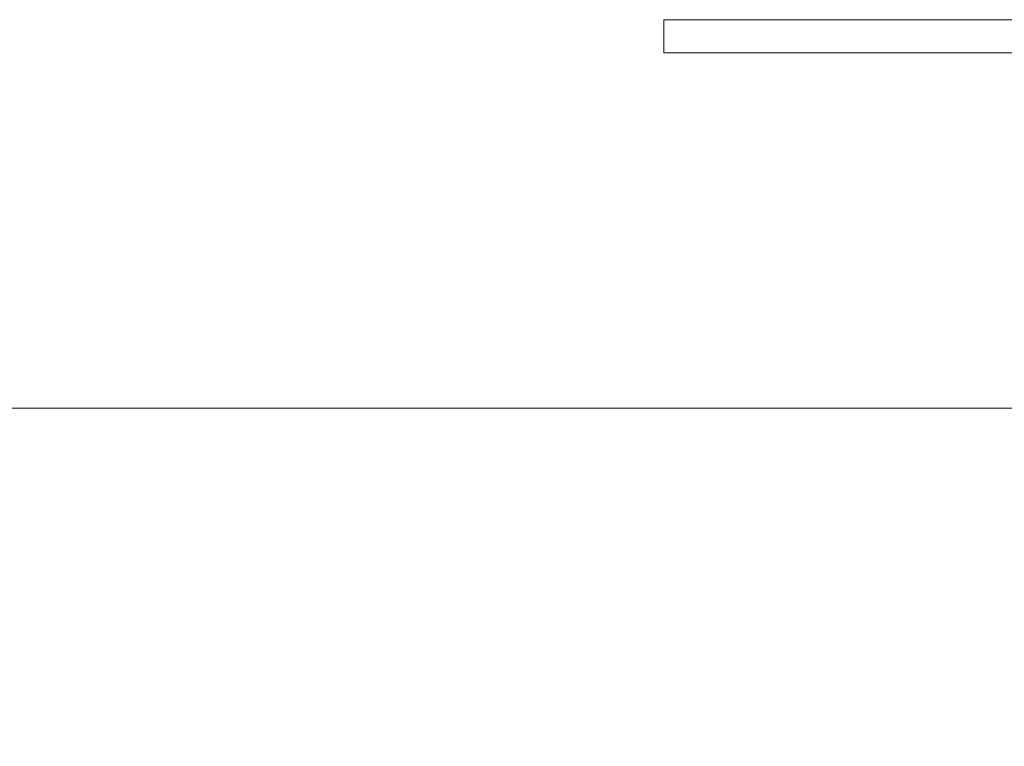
# Model space of a CAD drawing. Header units: metres. Extents: x -2 to 136, y -1 to 84.
# Tile 83 of 137: x 23.1375 to 23.257, y 47.1181 to 47.2064. Entities that reach past the tile are written whole.
import ezdxf

# ---------------------------------------------------------------- set-up
doc = ezdxf.new("R2010")
doc.units = ezdxf.units.M
for name, color, linetype in [('KFP_Wand Aussen', 7, 'Continuous'), ('Neubau_KFP_Wand Aussen', 7, 'Continuous'), ('Neubau_KFP_Wand Innen', 7, 'Continuous')]:
    doc.layers.add(name, color=color, linetype=linetype)

# ---------------------------------------------------------------- blocks, each defined once
blk = doc.blocks.new('ITB_1002-ID-43-8-579-220')
at = {"layer": 'KFP_Wand Aussen', "color": 251, "lineweight": 5, "true_color": 0x5a5d5a}
for p, q in [((-41.44637, -13.8341), (-43.95637, -13.8341)), ((-41.93762, -13.8341), (-42.00262, -13.8341))]:
    blk.add_line(p, q, dxfattribs=at)
at = {"layer": 'Neubau_KFP_Wand Aussen', "color": 251, "lineweight": 5, "true_color": 0x5a5d5a}
for p, q in [((-41.94647, -13.79096), (-41.94647, -13.78696)), ((-41.94647, -13.78696), (-41.87047, -13.78696)), ((-41.87047, -13.78696), (-41.94647, -13.78696)), ((-41.94647, -13.78696), (-41.94647, -13.79096)), ((-41.87047, -13.78696), (-41.94647, -13.78696)), ((-41.94647, -13.78696), (-41.94647, -13.79096)), ((-41.87047, -13.78696), (-41.94647, -13.78696)), ((-41.94647, -13.78696), (-41.94647, -13.79096)), ((-41.87047, -13.78696), (-41.94647, -13.78696)), ((-41.94647, -13.78696), (-41.94647, -13.79096)), ((-41.87047, -13.78696), (-41.94647, -13.78696)), ((-41.94647, -13.78696), (-41.94647, -13.79096)), ((-41.87047, -13.78696), (-41.94647, -13.78696)), ((-41.94647, -13.78696), (-41.94647, -13.79096)), ((-41.87047, -13.78696), (-41.94647, -13.78696)), ((-41.94647, -13.78696), (-41.94647, -13.79096)), ((-41.87047, -13.78696), (-41.94647, -13.78696)), ((-41.94647, -13.78696), (-41.94647, -13.79096)), ((-41.86687, -13.79096), (-41.94647, -13.79096)), ((-41.94647, -13.79096), (-41.86687, -13.79096)), ((-41.94647, -13.79096), (-41.86687, -13.79096)), ((-41.94647, -13.79096), (-41.86687, -13.79096)), ((-41.94647, -13.79096), (-41.86687, -13.79096)), ((-41.94647, -13.79096), (-41.86687, -13.79096)), ((-41.94647, -13.79096), (-41.86687, -13.79096)), ((-41.94647, -13.79096), (-41.86687, -13.79096)), ((-41.94647, -13.79096), (-41.86687, -13.79096)), ((-43.95637, -13.8341), (-41.61713, -13.8341)), ((-43.72637, -13.8341), (-41.61713, -13.8341))]:
    blk.add_line(p, q, dxfattribs=at)
blk.add_lwpolyline([(-43.9035, -16.18295), (-43.95637, -16.18295), (-43.95637, -14.0641), (-43.95637, -13.8341), (-43.72637, -13.8341), (-41.61713, -13.8341), (-41.61713, -13.8841), (-43.9035, -13.8841), (-43.9035, -16.18295)], dxfattribs=at)
at = {"layer": 'Neubau_KFP_Wand Innen', "color": 251, "lineweight": 5, "true_color": 0x5a5d5a}
blk.add_line((-41.44637, -13.8341), (-43.95637, -13.8341), dxfattribs=at)
blk.add_line((-41.44637, -13.8341), (-43.95637, -13.8341), dxfattribs=at)

msp = doc.modelspace()

# ---------------------------------------------------------------- block references
at = {"layer": 'KFP_Wand Aussen', "color": 251, "lineweight": 5, "true_color": 0x5a5d5a}
msp.add_blockref('ITB_1002-ID-43-8-579-220', (65.16215, 60.99331), dxfattribs=at)

doc.saveas('drawing.dxf')
